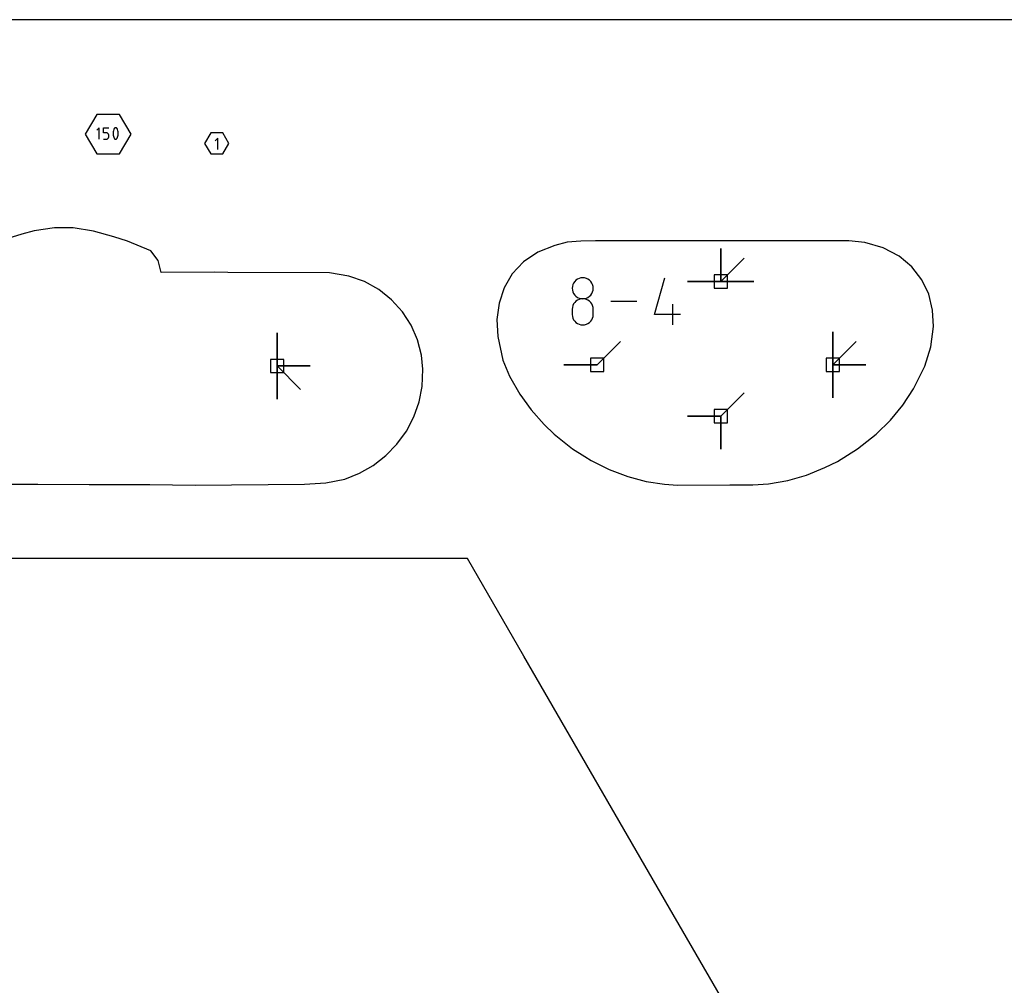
# Model space of a CAD drawing. Extents: x 0 to 600, y 0 to 900.
# Tile 11 of 21: x 158 to 201, y 858 to 900. Entities that reach past the tile are written whole.
import ezdxf

# ---------------------------------------------------------------- set-up
doc = ezdxf.new("R2010")
doc.units = 0

msp = doc.modelspace()

# ---------------------------------------------------------------- linework, layer by layer
at = {"layer": 'annotation', "color": 1}
for p, q in [((161.683099, 895.335445), (161.572298, 895.224613)), ((161.683099, 894.837046), (161.683099, 895.335445)), ((161.869983, 895.1135), (161.869983, 895.335445)), ((161.869983, 895.335445), (162.091334, 895.335445)), ((161.980658, 895.1135), (161.869983, 895.1135)), ((162.000531, 895.111724), (161.980658, 895.1135)), ((162.019243, 895.106601), (162.000531, 895.111724)), ((162.036482, 895.09844), (162.019243, 895.106601)), ((162.051931, 895.08755), (162.036482, 895.09844)), ((162.283048, 895.157656), (162.278271, 895.109925)), ((162.278271, 895.109925), (162.278271, 895.061997)), ((162.2926, 895.204821), (162.283048, 895.157656)), ((162.306929, 895.251052), (162.2926, 895.204821)), ((162.326034, 895.29598), (162.306929, 895.251052)), ((162.332468, 895.306679), (162.326034, 895.29598)), ((162.326034, 895.29598), (162.326034, 895.29598)), ((162.340486, 895.315796), (162.332468, 895.306679)), ((162.349823, 895.323244), (162.340486, 895.315796)), ((162.360214, 895.328933), (162.349823, 895.323244)), ((162.371392, 895.332777), (162.360214, 895.328933)), ((162.383093, 895.334686), (162.371392, 895.332777)), ((162.395051, 895.334572), (162.383093, 895.334686)), ((162.407, 895.332347), (162.395051, 895.334572)), ((162.418675, 895.327923), (162.407, 895.332347)), ((162.423145, 895.325574), (162.418675, 895.327923)), ((162.418675, 895.327923), (162.418675, 895.327923)), ((162.427434, 895.322876), (162.423145, 895.325574)), ((162.431521, 895.319851), (162.427434, 895.322876)), ((162.435387, 895.316519), (162.431521, 895.319851)), ((162.439009, 895.312902), (162.435387, 895.316519)), ((162.442367, 895.309021), (162.439009, 895.312902)), ((162.44544, 895.304899), (162.442367, 895.309021)), ((162.448208, 895.300555), (162.44544, 895.304899)), ((162.45065, 895.296011), (162.448208, 895.300555)), ((162.469847, 895.250991), (162.45065, 895.296011)), ((162.45065, 895.296011), (162.45065, 895.296011)), ((162.484246, 895.20469), (162.469847, 895.250991)), ((162.493845, 895.157479), (162.484246, 895.20469)), ((162.498644, 895.109725), (162.493845, 895.157479)), ((162.498644, 895.061797), (162.498644, 895.109725)), ((161.869983, 894.837046), (161.980658, 894.837046)), ((161.980658, 894.837046), (162.000522, 894.838832)), ((161.980658, 894.837046), (161.980658, 894.837046)), ((162.000522, 894.838832), (162.019231, 894.843981)), ((162.019231, 894.843981), (162.036468, 894.852179)), ((162.036468, 894.852179), (162.051918, 894.863113)), ((162.051918, 894.863113), (162.065267, 894.87647)), ((162.065277, 895.07424), (162.051931, 895.08755)), ((162.065267, 894.87647), (162.076198, 894.891935)), ((162.076205, 895.058819), (162.065277, 895.07424)), ((162.076198, 894.891935), (162.084397, 894.909195)), ((162.0844, 895.041597), (162.076205, 895.058819)), ((162.084397, 894.909195), (162.089547, 894.927937)), ((162.089548, 895.022881), (162.0844, 895.041597)), ((162.089547, 894.927937), (162.091334, 894.947846)), ((162.091334, 895.002981), (162.089548, 895.022881)), ((162.091334, 894.947846), (162.091334, 895.002981)), ((162.091334, 895.002981), (162.091334, 895.002981)), ((162.278271, 895.061997), (162.283048, 895.014241)), ((162.283048, 895.014241), (162.2926, 894.967025)), ((162.2926, 894.967025), (162.306929, 894.920718)), ((162.306929, 894.920718), (162.326034, 894.875688)), ((162.326034, 894.875688), (162.326034, 894.875688)), ((162.326034, 894.875688), (162.328467, 894.871153)), ((162.328467, 894.871153), (162.331214, 894.866831)), ((162.331214, 894.866831), (162.334265, 894.862734)), ((162.334265, 894.862734), (162.337607, 894.858876)), ((162.337607, 894.858876), (162.34123, 894.855269)), ((162.34123, 894.855269), (162.345121, 894.851927)), ((162.345121, 894.851927), (162.349269, 894.848862)), ((162.349269, 894.848862), (162.353662, 894.846089)), ((162.353662, 894.846089), (162.35829, 894.84362)), ((162.35829, 894.84362), (162.35829, 894.84362)), ((162.35829, 894.84362), (162.369873, 894.83929)), ((162.369873, 894.83929), (162.381753, 894.837138)), ((162.381753, 894.837138), (162.393661, 894.837078)), ((162.393661, 894.837078), (162.405327, 894.839021)), ((162.405327, 894.839021), (162.416485, 894.84288)), ((162.416485, 894.84288), (162.426864, 894.848567)), ((162.426864, 894.848567), (162.436197, 894.855995)), ((162.436197, 894.855995), (162.444215, 894.865074)), ((162.444215, 894.865074), (162.45065, 894.875719)), ((162.45065, 894.875719), (162.469847, 894.920656)), ((162.45065, 894.875719), (162.45065, 894.875719)), ((162.469847, 894.920656), (162.484246, 894.966894)), ((162.484246, 894.966894), (162.493845, 895.014064)), ((162.493845, 895.014064), (162.498644, 895.061797)), ((166.792746, 894.882237), (166.683612, 894.773072)), ((166.792746, 894.391334), (166.792746, 894.882237)), ((188.508629, 888.690817), (188.508629, 890.119567)), ((188.508629, 888.690817), (188.508629, 890.119567)), ((188.508629, 890.119567), (188.508629, 888.690817)), ((188.508629, 888.690817), (188.508629, 890.119567)), ((188.508629, 890.119567), (188.508629, 888.690817)), ((188.508629, 888.690817), (188.508629, 890.119567)), ((188.508629, 890.119567), (188.508629, 888.690817)), ((188.508629, 888.690817), (189.518907, 889.701095)), ((182.258793, 888.743322), (182.204222, 888.688794)), ((182.321964, 888.787987), (182.258793, 888.743322)), ((182.392451, 888.821493), (182.321964, 888.787987)), ((182.468965, 888.842546), (182.392451, 888.821493)), ((182.550222, 888.849852), (182.468965, 888.842546)), ((182.631478, 888.842546), (182.550222, 888.849852)), ((182.550222, 888.849852), (182.550222, 888.849852)), ((182.707993, 888.821493), (182.631478, 888.842546)), ((182.778479, 888.787987), (182.707993, 888.821493)), ((182.841651, 888.743322), (182.778479, 888.787987)), ((182.896222, 888.688794), (182.841651, 888.743322)), ((185.645499, 887.267483), (186.097403, 888.852344)), ((182.104981, 888.47898), (182.097678, 888.397947)), ((182.097678, 888.397947), (182.097678, 888.397947)), ((182.097678, 888.397947), (182.104985, 888.316534)), ((182.12603, 888.555328), (182.104981, 888.47898)), ((182.104985, 888.316534), (182.126044, 888.239889)), ((182.159539, 888.625698), (182.12603, 888.555328)), ((182.204222, 888.688794), (182.159539, 888.625698)), ((182.940905, 888.625698), (182.896222, 888.688794)), ((182.974414, 888.555328), (182.940905, 888.625698)), ((182.974399, 888.239889), (182.995459, 888.316534)), ((182.995463, 888.47898), (182.974414, 888.555328)), ((182.995459, 888.316534), (183.002765, 888.397947)), ((183.002765, 888.397947), (182.995463, 888.47898)), ((183.002765, 888.397947), (183.002765, 888.397947)), ((188.508629, 888.690817), (187.079879, 888.690817)), ((188.508629, 888.690817), (187.079879, 888.690817)), ((187.079879, 888.690817), (188.508629, 888.690817)), ((188.508629, 888.690817), (189.937379, 888.690817)), ((188.508629, 888.690817), (189.937379, 888.690817)), ((189.937379, 888.690817), (188.508629, 888.690817)), ((188.508629, 888.690817), (189.937379, 888.690817)), ((189.937379, 888.690817), (188.508629, 888.690817)), ((182.126044, 888.239889), (182.159567, 888.169297)), ((182.159567, 888.169297), (182.204264, 888.106041)), ((182.204264, 888.106041), (182.258845, 888.051407)), ((182.321964, 887.882857), (182.258793, 887.838134)), ((182.258845, 888.051407), (182.322021, 888.006677)), ((182.392451, 887.916393), (182.321964, 887.882857)), ((182.322021, 888.006677), (182.392502, 887.973138)), ((182.468965, 887.937458), (182.392451, 887.916393)), ((182.392502, 887.973138), (182.468999, 887.952072)), ((182.550222, 887.944765), (182.468965, 887.937458)), ((182.468999, 887.952072), (182.550222, 887.944765)), ((182.550222, 887.944765), (182.631445, 887.952072)), ((182.631478, 887.937462), (182.550222, 887.944765)), ((182.550222, 887.944765), (182.550222, 887.944765)), ((182.550222, 887.944765), (182.550222, 887.944765)), ((182.631445, 887.952072), (182.707941, 887.973138)), ((182.707993, 887.916408), (182.631478, 887.937462)), ((182.707941, 887.973138), (182.778422, 888.006677)), ((182.778479, 887.882885), (182.707993, 887.916408)), ((182.778422, 888.006677), (182.841598, 888.051407)), ((182.841651, 887.838176), (182.778479, 887.882885)), ((182.841598, 888.051407), (182.89618, 888.106041)), ((182.89618, 888.106041), (182.940876, 888.169297)), ((182.940876, 888.169297), (182.974399, 888.239889)), ((182.104981, 887.573085), (182.097678, 887.49171)), ((182.097678, 887.49171), (182.097678, 887.266269)), ((182.12603, 887.6497), (182.104981, 887.573085)), ((182.159539, 887.720271), (182.12603, 887.6497)), ((182.204222, 887.78351), (182.159539, 887.720271)), ((182.258793, 887.838134), (182.204222, 887.78351)), ((182.896222, 887.783563), (182.841651, 887.838176)), ((182.940905, 887.720327), (182.896222, 887.783563)), ((182.974414, 887.649752), (182.940905, 887.720327)), ((182.995463, 887.573119), (182.974414, 887.649752)), ((183.002765, 887.49171), (182.995463, 887.573119)), ((183.002765, 887.266269), (183.002765, 887.49171)), ((183.002765, 887.49171), (183.002765, 887.49171)), ((184.881472, 887.833386), (183.767175, 887.833386)), ((186.437865, 886.814429), (186.437865, 887.719516)), ((182.097678, 887.266269), (182.097678, 887.266269)), ((182.097678, 887.266269), (182.104985, 887.1849)), ((182.104985, 887.1849), (182.126044, 887.108373)), ((182.126044, 887.108373), (182.159567, 887.03795)), ((182.159567, 887.03795), (182.204264, 886.974896)), ((182.89618, 886.974896), (182.940876, 887.03795)), ((182.940876, 887.03795), (182.974399, 887.108373)), ((182.974399, 887.108373), (182.995459, 887.1849)), ((182.995459, 887.1849), (183.002765, 887.266269)), ((186.777049, 887.267483), (185.645499, 887.267483)), ((182.204264, 886.974896), (182.258845, 886.920474)), ((182.258845, 886.920474), (182.322021, 886.875946)), ((182.322021, 886.875946), (182.392502, 886.842576)), ((182.392502, 886.842576), (182.468999, 886.821628)), ((182.468999, 886.821628), (182.550222, 886.814365)), ((182.550222, 886.814365), (182.631445, 886.821628)), ((182.550222, 886.814365), (182.550222, 886.814365)), ((182.631445, 886.821628), (182.707941, 886.842576)), ((182.707941, 886.842576), (182.778422, 886.875946)), ((182.778422, 886.875946), (182.841598, 886.920474)), ((182.841598, 886.920474), (182.89618, 886.974896)), ((169.357947, 885.043124), (169.357947, 886.471874)), ((169.357947, 885.043124), (169.357947, 886.471874)), ((169.357947, 886.471874), (169.357947, 885.043124)), ((169.357947, 885.043124), (169.357947, 886.471874)), ((169.357947, 886.471874), (169.357947, 885.043124)), ((169.357947, 885.043124), (169.357947, 886.471874)), ((169.357947, 886.471874), (169.357947, 885.043124)), ((193.344809, 885.088573), (193.344809, 886.517323)), ((193.344809, 885.088573), (193.344809, 886.517323)), ((193.344809, 886.517323), (193.344809, 885.088573)), ((193.344809, 885.088573), (193.344809, 886.517323)), ((193.344809, 886.517323), (193.344809, 885.088573)), ((193.344809, 885.088573), (193.344809, 886.517323)), ((193.344809, 886.517323), (193.344809, 885.088573)), ((183.170144, 885.088573), (184.180423, 886.098852)), ((193.344809, 885.088573), (194.355088, 886.098852)), ((169.357947, 885.043124), (169.357946, 883.614374)), ((169.357947, 885.043124), (169.357946, 883.614374)), ((169.357946, 883.614374), (169.357947, 885.043124)), ((169.357947, 885.043124), (170.786697, 885.043124)), ((169.357947, 885.043124), (170.786697, 885.043124)), ((170.786697, 885.043124), (169.357947, 885.043124)), ((169.357947, 885.043124), (170.786697, 885.043124)), ((170.786697, 885.043124), (169.357947, 885.043124)), ((169.357947, 885.043124), (170.368225, 884.032846)), ((183.170144, 885.088573), (181.741395, 885.088573)), ((183.170144, 885.088573), (181.741395, 885.088573)), ((181.741395, 885.088573), (183.170144, 885.088573)), ((193.344809, 885.088573), (194.773559, 885.088573)), ((193.344809, 885.088573), (194.773559, 885.088573)), ((194.773559, 885.088573), (193.344809, 885.088573)), ((193.344809, 885.088573), (193.344809, 883.659823)), ((193.344809, 885.088573), (194.773559, 885.088573)), ((194.773559, 885.088573), (193.344809, 885.088573)), ((193.344809, 885.088573), (193.344809, 883.659823)), ((193.344809, 883.659823), (193.344809, 885.088573)), ((188.509051, 882.87193), (189.51933, 883.882209)), ((188.509051, 882.87193), (187.080301, 882.87193)), ((188.509051, 882.87193), (187.080301, 882.87193)), ((187.080301, 882.87193), (188.509051, 882.87193)), ((188.509051, 882.87193), (188.509051, 881.44318)), ((188.509051, 882.87193), (188.509051, 881.44318)), ((188.509051, 881.44318), (188.509051, 882.87193)), ((188.509051, 882.87193), (188.509051, 881.44318)), ((188.509051, 881.44318), (188.509051, 882.87193))]:
    msp.add_line(p, q, dxfattribs=at)
at = {"layer": 'boundary', "color": 5}
for p, q in [((161.572012, 895.911659), (161.077621, 895.055365)), ((162.560794, 895.911668), (161.572012, 895.911659)), ((163.055198, 895.055347), (162.560794, 895.911668)), ((166.492407, 895.107333), (166.230198, 894.653165)), ((167.016823, 895.107333), (166.492407, 895.107333)), ((167.279032, 894.653185), (167.016823, 895.107333)), ((161.077621, 895.055365), (161.571996, 894.199033)), ((162.560797, 894.199017), (163.055198, 895.055347)), ((166.230198, 894.653165), (166.492402, 894.199019)), ((167.016823, 894.199017), (167.279032, 894.653185)), ((161.571996, 894.199033), (162.560797, 894.199017)), ((166.492402, 894.199019), (167.016823, 894.199017)), ((158.870419, 890.873643), (158.335517, 890.738939)), ((159.755505, 891.006719), (158.870419, 890.873643)), ((160.560861, 891.004344), (159.755505, 891.006719)), ((161.437064, 890.863979), (160.560861, 891.004344)), ((162.313214, 890.618749), (161.437064, 890.863979)), ((158.335517, 890.738939), (157.501264, 890.477238)), ((162.906616, 890.429037), (162.313214, 890.618749)), ((163.91295, 890.017868), (162.906616, 890.429037)), ((182.465072, 890.427651), (181.875952, 890.383639)), ((183.097168, 890.454672), (182.465072, 890.427651)), ((185.345056, 890.442796), (183.097168, 890.454672)), ((188.097409, 890.446102), (185.345056, 890.442796)), ((188.684694, 890.44451), (188.097409, 890.446102)), ((189.376994, 890.44918), (188.684694, 890.44451)), ((192.383871, 890.449184), (189.376994, 890.44918)), ((194.032218, 890.448064), (192.383871, 890.449184)), ((194.731956, 890.378183), (194.032218, 890.448064)), ((164.23012, 889.604957), (163.91295, 890.017868)), ((181.347825, 890.253425), (180.611566, 889.958704)), ((181.875952, 890.383639), (181.347825, 890.253425)), ((195.525457, 890.148529), (194.731956, 890.378183)), ((196.205944, 889.791158), (195.525457, 890.148529)), ((164.348544, 889.082171), (164.23012, 889.604957)), ((180.611566, 889.958704), (179.995774, 889.543042)), ((196.762711, 889.324423), (196.205944, 889.791158)), ((179.995774, 889.543042), (179.50941, 889.024991)), ((197.19016, 888.76745), (196.762711, 889.324423)), ((166.647326, 889.089474), (164.348544, 889.082171)), ((167.224279, 889.08534), (166.647326, 889.089474)), ((171.617638, 889.062975), (167.224279, 889.08534)), ((172.46026, 888.925489), (171.617638, 889.062975)), ((173.136009, 888.684998), (172.46026, 888.925489)), ((179.50941, 889.024991), (179.156704, 888.423835)), ((197.486797, 888.139463), (197.19016, 888.76745)), ((173.754724, 888.340639), (173.136009, 888.684998)), ((174.302444, 887.903522), (173.754724, 888.340639)), ((179.156704, 888.423835), (178.937924, 887.758845)), ((174.767315, 887.386789), (174.302444, 887.903522)), ((197.654423, 887.458897), (197.486797, 888.139463)), ((178.937924, 887.758845), (178.850184, 887.048555)), ((197.697315, 886.743046), (197.654423, 887.458897)), ((175.140158, 886.804798), (174.767315, 887.386789)), ((178.850184, 887.048555), (178.888171, 886.310298)), ((175.414357, 886.172835), (175.140158, 886.804798)), ((197.579998, 885.864578), (197.697315, 886.743046)), ((175.585833, 885.506492), (175.414357, 886.172835)), ((178.888171, 886.310298), (179.104424, 885.292332)), ((197.311818, 885.039772), (197.579998, 885.864578)), ((175.649559, 884.90815), (175.585833, 885.506492)), ((175.616842, 884.15805), (175.649559, 884.90815)), ((179.104424, 885.292332), (179.396352, 884.605632)), ((196.82675, 884.049175), (197.311818, 885.039772)), ((179.396352, 884.605632), (179.837295, 883.822247)), ((175.487133, 883.491832), (175.616842, 884.15805)), ((196.367406, 883.35669), (196.82675, 884.049175)), ((179.837295, 883.822247), (180.32673, 883.147825)), ((175.257514, 882.841916), (175.487133, 883.491832)), ((195.829327, 882.703529), (196.367406, 883.35669)), ((174.936983, 882.231021), (175.257514, 882.841916)), ((180.32673, 883.147825), (180.888611, 882.515659)), ((180.888611, 882.515659), (181.320145, 882.090265)), ((195.211781, 882.090628), (195.829327, 882.703529)), ((174.532982, 881.671577), (174.936983, 882.231021)), ((181.320145, 882.090265), (182.109467, 881.463327)), ((194.413404, 881.460047), (195.211781, 882.090628)), ((174.054301, 881.174874), (174.532982, 881.671577)), ((173.510906, 880.751124), (174.054301, 881.174874)), ((182.109467, 881.463327), (182.646905, 881.125934)), ((182.646905, 881.125934), (182.920156, 880.954372)), ((193.541601, 880.913575), (194.413404, 881.460047)), ((172.913835, 880.409175), (173.510906, 880.751124)), ((182.920156, 880.954372), (183.696805, 880.570824)), ((192.210179, 880.326439), (193.007926, 880.652966)), ((193.007926, 880.652966), (193.541601, 880.913575)), ((172.275051, 880.156791), (172.913835, 880.409175)), ((183.696805, 880.570824), (184.492256, 880.268505)), ((184.492256, 880.268505), (185.293667, 880.054247)), ((191.40252, 880.089154), (192.210179, 880.326439)), ((157.100368, 879.942258), (158.35438, 879.942153)), ((158.35438, 879.942153), (159.033312, 879.942146)), ((159.033312, 879.942146), (161.239175, 879.928585)), ((161.239175, 879.928585), (161.890599, 879.918461)), ((161.890599, 879.918461), (163.869467, 879.918099)), ((163.869467, 879.918099), (165.818884, 879.898175)), ((165.818884, 879.898175), (170.542329, 879.942645)), ((170.542329, 879.942645), (171.460436, 879.988902)), ((171.460436, 879.988902), (172.275051, 880.156791)), ((185.293667, 880.054247), (186.087479, 879.93419)), ((186.087479, 879.93419), (186.637082, 879.898175)), ((186.637082, 879.898175), (188.90613, 879.903967)), ((188.90613, 879.903967), (189.898327, 879.902293)), ((189.898327, 879.902293), (190.574992, 879.946211)), ((190.574992, 879.946211), (191.40252, 880.089154)), ((168.229878, 876.723114), (157.262641, 876.723159)), ((171.122834, 876.723175), (168.229878, 876.723114)), ((177.580085, 876.723169), (171.122834, 876.723175)), ((180.014973, 872.505756), (177.580085, 876.723169)), ((186.296085, 861.626522), (180.014973, 872.505756)), ((188.751511, 857.373515), (186.296085, 861.626522))]:
    msp.add_line(p, q, dxfattribs=at)
at = {"layer": 'frame', "color": 5}
msp.add_line((600, 900), (0, 900), dxfattribs=at)
at = {"layer": 'hole', "color": 5}
for p, q in [((188.794379, 888.976567), (188.222879, 888.976567)), ((188.222879, 888.976567), (188.222879, 888.405067)), ((188.794379, 888.405067), (188.794379, 888.976567)), ((188.222879, 888.405067), (188.794379, 888.405067)), ((169.643697, 885.328874), (169.072197, 885.328874)), ((169.072197, 885.328874), (169.072197, 884.757374)), ((169.643697, 884.757374), (169.643697, 885.328874)), ((183.455894, 885.374323), (182.884394, 885.374323)), ((182.884394, 885.374323), (182.884394, 884.802823)), ((183.455894, 884.802823), (183.455894, 885.374323)), ((193.630559, 885.374323), (193.059059, 885.374323)), ((193.059059, 885.374323), (193.059059, 884.802823)), ((193.630559, 884.802823), (193.630559, 885.374323)), ((169.072197, 884.757374), (169.643697, 884.757374)), ((182.884394, 884.802823), (183.455894, 884.802823)), ((193.059059, 884.802823), (193.630559, 884.802823)), ((188.794801, 883.15768), (188.223301, 883.15768)), ((188.223301, 883.15768), (188.223301, 882.58618)), ((188.794801, 882.58618), (188.794801, 883.15768)), ((188.223301, 882.58618), (188.794801, 882.58618))]:
    msp.add_line(p, q, dxfattribs=at)

doc.saveas('drawing.dxf')
